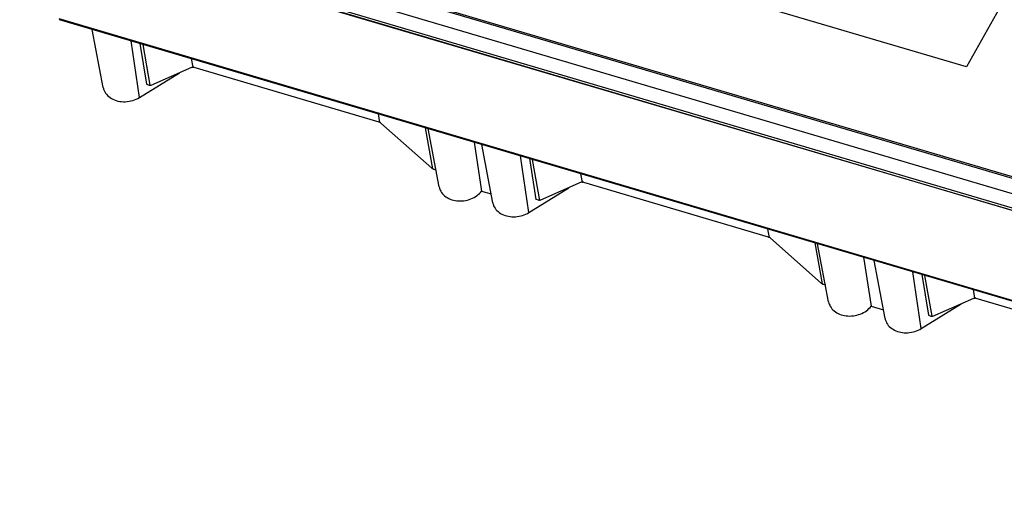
# Model space of a CAD drawing. Header units: inches. Extents: x 3951 to 6642, y -813 to 1217.
# Tile 10 of 33: x 5059 to 5236, y -95 to -11. Entities that reach past the tile are written whole.
import ezdxf

# ---------------------------------------------------------------- set-up
doc = ezdxf.new("R2010")
doc.units = ezdxf.units.IN
doc.header["$LTSCALE"] = 7.600000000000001
doc.header["$MEASUREMENT"] = 0
doc.layers.get('0').update_dxf_attribs({"linetype": 'CONTINUOUS'})

msp = doc.modelspace()

# ---------------------------------------------------------------- linework, layer by layer
at = {"color": 7, "linetype": 'Continuous'}
for p, q in [((5249.512060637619, 17.04551479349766), (5228.841905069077, -19.76257382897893)), ((5064.101770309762, 11.44343864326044), (5381.246112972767, -82.32231654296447)), ((5064.32709266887, 11.64166807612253), (5381.034876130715, -81.99501558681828)), ((5061.451485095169, 9.486785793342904), (5380.106870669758, -84.72571890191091)), ((5059.351737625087, 7.130272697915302), (5381.206343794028, -88.02810204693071)), ((5059.370816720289, 7.097497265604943), (5381.225422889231, -88.06087747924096)), ((5059.682493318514, 7.424335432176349), (5381.14040218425, -87.61675321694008)), ((5228.841905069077, -19.76257382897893), (5172.161747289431, -3.004722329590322)), ((5350.357050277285, -95.11967322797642), (5066.403429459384, -11.16696743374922)), ((5350.432306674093, -95.24445951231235), (5066.478685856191, -11.29175371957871)), ((5074.320717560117, -23.4661525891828), (5072.349175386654, -13.02740153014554)), ((5080.796818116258, -25.22850603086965), (5079.310135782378, -15.0854540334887)), ((5080.883422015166, -15.55060617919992), (5082.064167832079, -22.87214329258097)), ((5082.740460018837, -23.04185269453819), (5081.456822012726, -15.72013555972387)), ((5090.064785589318, -18.26513509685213), (5090.329175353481, -19.77318257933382)), ((5080.796818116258, -25.22850603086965), (5087.944284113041, -20.78749366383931)), ((5082.884763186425, -23.01273888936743), (5090.18483130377, -19.80207093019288)), ((5090.543991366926, -19.80624020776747), (5123.632203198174, -29.58898185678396)), ((5082.064167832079, -22.87214329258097), (5082.525603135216, -23.00856959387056)), ((5082.842668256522, -23.02749672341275), (5082.884763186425, -23.01273888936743)), ((5123.85829550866, -29.68627946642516), (5123.59322315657, -28.17803230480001)), ((5124.025698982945, -29.80734010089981), (5133.132768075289, -37.8688832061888)), ((5133.300149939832, -37.98982839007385), (5132.013255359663, -30.66746872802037)), ((5134.460227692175, -41.24678375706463), (5132.488685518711, -30.80803269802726)), ((5140.702473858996, -33.23643137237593), (5142.054467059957, -42.0019136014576)), ((5144.039972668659, -44.07909668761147), (5142.068430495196, -33.64034562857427)), ((5150.516073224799, -45.84145012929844), (5149.029390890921, -35.69839813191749)), ((5150.602677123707, -36.16355027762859), (5151.783422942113, -43.48508739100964)), ((5152.459715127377, -43.65479679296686), (5151.176077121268, -36.33307965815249)), ((5133.526263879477, -38.08724143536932), (5133.680011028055, -38.13270920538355)), ((5133.680011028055, -38.13270920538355), (5133.883437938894, -38.1928452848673)), ((5159.904086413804, -40.41501502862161), (5152.604018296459, -43.62568298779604)), ((5159.784040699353, -38.87807919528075), (5160.048430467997, -40.38612671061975)), ((5159.946781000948, -40.40008528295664), (5159.904086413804, -40.41501502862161)), ((5160.263246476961, -40.41918430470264), (5193.351458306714, -50.20192595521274)), ((5142.054467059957, -42.0019136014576), (5143.741885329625, -42.50080961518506)), ((5150.516073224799, -45.84145012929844), (5157.663539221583, -41.40043776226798)), ((5152.244858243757, -43.62151369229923), (5151.783422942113, -43.48508739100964)), ((5193.577557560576, -50.29926306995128), (5193.312478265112, -48.79097640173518)), ((5193.74495409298, -50.42028419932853), (5202.852023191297, -58.48182731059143)), ((5201.732510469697, -51.28041282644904), (5203.019399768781, -58.60274243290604)), ((5204.17948280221, -61.85972785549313), (5202.207940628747, -51.42097679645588)), ((5210.421728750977, -53.8493736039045), (5211.773722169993, -62.61485769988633)), ((5214.291435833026, -64.84939150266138), (5212.319893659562, -54.41064044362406)), ((5220.767536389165, -66.61174494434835), (5219.280854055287, -56.46869294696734)), ((5220.854140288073, -56.933845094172), (5222.034886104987, -64.25538220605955)), ((5222.711087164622, -64.42457183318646), (5221.427540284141, -57.1033744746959)), ((5203.245518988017, -58.70018553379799), (5203.602692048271, -58.80578603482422)), ((5230.035503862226, -59.6483740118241), (5230.299908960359, -61.1565089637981)), ((5222.855481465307, -64.39597780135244), (5230.155549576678, -61.18530984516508)), ((5230.514709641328, -61.18947912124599), (5263.602921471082, -70.9722207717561)), ((5211.773722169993, -62.61485769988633), (5213.993348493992, -63.27110443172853)), ((5220.767536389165, -66.61174494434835), (5227.915002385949, -62.17073257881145)), ((5222.034886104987, -64.25538220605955), (5222.496321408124, -64.39180850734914)), ((5222.812501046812, -64.41095496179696), (5222.855481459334, -64.39597780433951))]:
    msp.add_line(p, q, dxfattribs=at)
for centre, radius, start, end in [((5090.292850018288, -20.65245654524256), 0.8826970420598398, 73.4700858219, 78.5030543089), ((5123.299555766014, -30.6375739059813), 1.1031778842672, 52.3569705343, 59.5692903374), ((5123.351897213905, -30.56928411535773), 1.01713691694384, 48.51305122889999, 52.3422279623), ((5133.847408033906, -37.03468057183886), 1.10081732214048, 240.1891701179, 248.8142603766), ((5133.812071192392, -37.12339499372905), 1.00532869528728, 248.8648596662, 253.4834430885), ((5160.012105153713, -41.26540052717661), 0.8826969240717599, 73.47008531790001, 78.5030395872), ((5152.495233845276, -42.77649604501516), 0.8813301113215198, 253.4956384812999, 258.4096239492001), ((5193.018867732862, -51.25043938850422), 1.10308091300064, 52.3570261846, 59.5697514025), ((5193.070515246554, -51.18299902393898), 1.01813636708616, 48.51492993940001, 52.3405750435), ((5203.55648605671, -57.66991463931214), 1.07639647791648, 240.0683211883, 248.826020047), ((5203.533867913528, -57.72736480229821), 1.0146552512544, 248.8452238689, 253.4899133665), ((5230.263634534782, -62.03539715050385), 0.8823922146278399, 73.4686983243, 78.46203176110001)]:
    msp.add_arc(centre, radius, start, end, dxfattribs=at)
for points, start_tangent, end_tangent in [([(5090.18483130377, -19.802070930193), (5090.227525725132, -19.7871412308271), (5090.275574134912, -19.77749157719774), (5090.329175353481, -19.77318257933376)], (0.9153779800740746, 0.4025955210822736), (0.9996221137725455, 0.02748871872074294)), ([(5090.329191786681, -19.7732763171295), (5090.396442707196, -19.77639884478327), (5090.468785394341, -19.78747052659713)], (0.9999190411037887, 0.0127244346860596), (0.9801457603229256, -0.1982783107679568)), ([(5074.321409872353, -23.46791892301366), (5074.380701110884, -23.71394213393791), (5074.890661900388, -24.65981343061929), (5075.776348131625, -25.40230112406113), (5076.942678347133, -25.86052469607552), (5078.262976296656, -25.98560597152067), (5079.606252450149, -25.76274252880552), (5080.796818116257, -25.22850603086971)], (0.1846207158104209, -0.982809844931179), (0.8493922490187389, 0.5277620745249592)), ([(5082.525603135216, -23.0085695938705), (5082.581875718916, -23.02322212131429), (5082.740460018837, -23.04185269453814)], (0.9590831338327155, -0.2831246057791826), (0.9999943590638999, 0.003358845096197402)), ([(5082.740460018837, -23.04185269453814), (5082.780566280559, -23.03901619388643), (5082.842668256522, -23.02749672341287)], (0.9994623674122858, 0.0327868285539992), (0.9647995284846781, 0.2629864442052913)), ([(5123.632203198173, -29.58898185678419), (5123.70806095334, -29.61481834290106), (5123.783610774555, -29.64730422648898), (5123.858295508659, -29.68627946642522)], (0.9589650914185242, -0.2835241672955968), (0.8687837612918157, -0.4951916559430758)), ([(5133.132768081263, -37.86888321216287), (5133.171456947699, -37.9013945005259), (5133.300149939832, -37.9898283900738)], (0.7489408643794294, -0.6626368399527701), (0.8619682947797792, -0.5069621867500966)), ([(5160.048430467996, -40.38612671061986), (5159.994829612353, -40.3904356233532), (5159.946781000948, -40.4000852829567)], (-0.9996221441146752, -0.02748761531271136), (-0.9652198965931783, -0.2614393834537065)), ([(5160.048446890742, -40.38622038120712), (5160.115698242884, -40.38934298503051), (5160.188040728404, -40.4004146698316)], (0.9999190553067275, 0.01272331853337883), (0.9801457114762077, -0.1982785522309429)), ([(5134.460903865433, -41.24942983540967), (5134.747575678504, -42.02992277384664), (5135.433098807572, -42.84449674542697), (5136.416435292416, -43.42947847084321), (5137.607108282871, -43.73356918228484), (5138.888500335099, -43.72629931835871), (5140.134722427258, -43.40902068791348), (5141.232531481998, -42.80857141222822), (5142.054467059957, -42.00191360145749)], (0.1883433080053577, -0.98210325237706), (0.5997034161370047, 0.8002223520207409)), ([(5152.459715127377, -43.65479679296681), (5152.409143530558, -43.65282950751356), (5152.318162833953, -43.63985496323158)], (-0.9999943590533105, -0.003358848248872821), (-0.9798207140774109, 0.1998783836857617)), ([(5152.604018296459, -43.62568298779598), (5152.572311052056, -43.63739812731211), (5152.459715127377, -43.65479679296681)], (-0.9155483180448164, -0.4022080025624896), (-0.9994623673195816, -0.03278683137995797)), ([(5144.040226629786, -44.07773251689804), (5144.203276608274, -44.61191477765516), (5144.788995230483, -45.47081840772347), (5145.698471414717, -46.1258324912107), (5146.842968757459, -46.51214983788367), (5148.109731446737, -46.59242433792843), (5149.384637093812, -46.35746368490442), (5150.516073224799, -45.84145012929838)], (0.1855206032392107, -0.9826403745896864), (0.8493922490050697, 0.5277620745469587)), ([(5193.351458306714, -50.20192595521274), (5193.427573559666, -50.22786167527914), (5193.503373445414, -50.26048975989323), (5193.577557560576, -50.29926306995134)], (0.9589650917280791, -0.283524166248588), (0.8682879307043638, -0.4960605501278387)), ([(5202.852023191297, -58.48182731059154), (5202.89072032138, -58.51432069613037), (5203.019399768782, -58.60274243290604)], (0.7489371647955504, -0.6626410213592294), (0.8611261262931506, -0.5083913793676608)), ([(5230.155549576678, -61.18530984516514), (5230.19870581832, -61.17025541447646), (5230.247318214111, -61.16059036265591), (5230.299908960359, -61.1565089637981)], (0.9153779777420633, 0.4025955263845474), (0.9997022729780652, 0.02440011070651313)), ([(5230.299892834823, -61.15641698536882), (5230.368349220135, -61.15975929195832), (5230.440128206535, -61.17083598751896)], (0.9999537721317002, 0.009615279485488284), (0.9800083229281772, -0.1989564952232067)), ([(5204.180158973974, -61.86237393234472), (5204.466830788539, -62.64286687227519), (5205.152353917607, -63.45744084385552), (5206.135690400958, -64.04242256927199), (5207.326363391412, -64.3465132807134), (5208.607755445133, -64.33924341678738), (5209.853977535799, -64.02196478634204), (5210.951786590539, -63.42151550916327), (5211.773722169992, -62.61485769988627)], (0.1883433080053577, -0.98210325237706), (0.5997034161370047, 0.8002223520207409)), ([(5214.29168979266, -64.84802733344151), (5214.45473977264, -65.38220959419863), (5215.040458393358, -66.24111322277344), (5215.949934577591, -66.89612730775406), (5217.094431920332, -67.28244465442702), (5218.361194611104, -67.3627191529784), (5219.636100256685, -67.127758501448), (5220.767536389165, -66.61174494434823)], (0.1855206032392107, -0.9826403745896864), (0.8493922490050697, 0.5277620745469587)), ([(5222.496321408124, -64.39180850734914), (5222.552722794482, -64.4065463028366), (5222.711087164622, -64.42457183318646)], (0.9590522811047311, -0.2832290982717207), (0.9998106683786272, 0.01945835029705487)), ([(5222.711087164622, -64.42457183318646), (5222.751336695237, -64.4220401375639), (5222.812501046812, -64.4109549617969)], (0.9997399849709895, 0.02280268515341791), (0.9657735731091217, 0.2593865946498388))]:
    msp.add_spline(points, degree=3, dxfattribs=dict(at, start_tangent=start_tangent, end_tangent=end_tangent))

doc.saveas('drawing.dxf')
